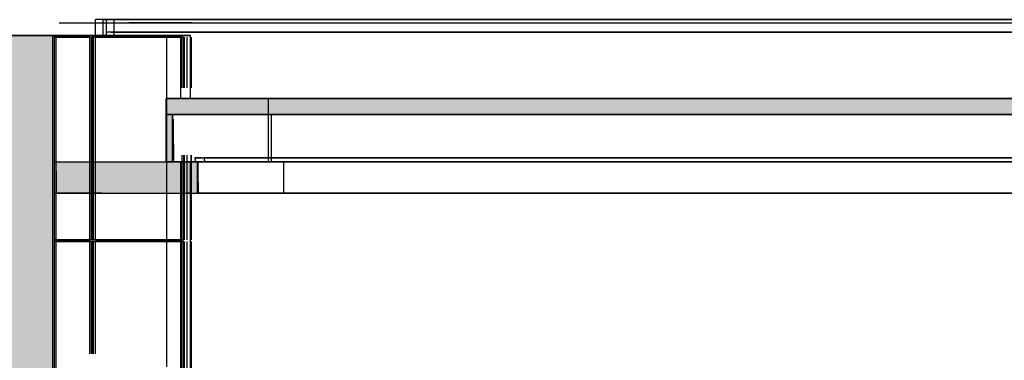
# Model space of a CAD drawing. Header units: millimetres. Extents: x -8297 to 34045, y -61360 to 6071.
# Tile 5 of 68: x 3125 to 6240, y -47979 to -46900. Entities that reach past the tile are written whole.
import ezdxf

# ---------------------------------------------------------------- set-up
doc = ezdxf.new("R2010")
doc.units = ezdxf.units.MM
for name, color, linetype in [('S-TAGLIO-CS', 9, 'Continuous'), ('S-TAGLIO-NUOVO', 40, 'Continuous'), ('S-TAGLIO-SOFF', 8, 'Continuous'), ('S-VISTA', 8, 'Continuous')]:
    doc.layers.add(name, color=color, linetype=linetype)

msp = doc.modelspace()

# ---------------------------------------------------------------- hatches: boundary and pattern name
at = {"layer": 'S-TAGLIO-CS'}
for points in [[(10760, -47200), (10744, -47200), (10740, -47200), (7818, -47200), (3610, -47200), (3598, -47200), (3590, -47200), (3590, -47170), (3590, -47150), (7818, -47150), (10760, -47150), (10760, -47190), (10760, -47200)], [(3598, -47200), (3610, -47200), (3610, -47290), (3610, -47350), (3602, -47350), (3590, -47350), (3590, -47262), (3590, -47200), (3598, -47200)], [(3384, -47450), (3240, -47450), (3240, -47380), (3240, -47350), (3384, -47350), (3488, -47350), (3590, -47350), (3602, -47350), (3610, -47350), (3680, -47350), (3690, -47350), (3690, -47414), (3690, -47450), (3488, -47450), (3384, -47450)]]:
    msp.add_hatch(color=9, dxfattribs=at).paths.add_polyline_path(points)
at = {"layer": 'S-TAGLIO-NUOVO'}
msp.add_hatch(color=40, dxfattribs=at).paths.add_polyline_path([(3008, -49060), (3008, -46950), (3078, -46950), (3238, -46950), (3240, -46950), (3240, -48032), (3240, -50000), (3238, -50000), (3080, -50000), (3008, -50000), (3008, -49060)])

# ---------------------------------------------------------------- linework, layer by layer
at = {"layer": 'S-TAGLIO-CS'}
for p, q in [((7818.3, -47150), (3589.8, -47150)), ((3589.8, -47170.5), (3589.8, -47150)), ((3589.8, -47170.5), (3589.8, -47200)), ((7818.3, -47200), (3589.8, -47200)), ((3589.8, -47200), (3598, -47200)), ((3589.8, -47261.5), (3589.8, -47200)), ((3598, -47200), (3609.8, -47200)), ((3609.8, -47290), (3609.8, -47200)), ((3611.8, -47293.1), (3611.8, -47215)), ((3589.8, -47261.5), (3589.8, -47350)), ((3609.8, -47290), (3609.8, -47350)), ((3611.8, -47293.1), (3611.8, -47345)), ((3699.6, -47338), (3679.9, -47338)), ((3679.9, -47342.3), (3679.9, -47338)), ((3679.9, -47342.3), (3679.9, -47350)), ((3699.6, -47338), (3710, -47338)), ((3710, -47345.9), (3710, -47338)), ((3710, -47345.9), (3710, -47350)), ((3240, -47350), (3384.6, -47350)), ((3240, -47379.1), (3240, -47350)), ((3384.6, -47350), (3487.1, -47350)), ((3487.1, -47350), (3689.9, -47350)), ((3601.8, -47350), (3589.8, -47350)), ((3609.8, -47350), (3601.8, -47350)), ((3699.6, -47350), (3679.9, -47350)), ((3689.9, -47414.4), (3689.9, -47350)), ((3710, -47350), (3699.6, -47350)), ((3240, -47379.1), (3240, -47450)), ((3689.9, -47414.4), (3689.9, -47450)), ((3384.6, -47450), (3240, -47450)), ((3384.6, -47450), (3487.1, -47450)), ((3487.1, -47450), (3689.9, -47450))]:
    msp.add_line(p, q, dxfattribs=at)
at = {"layer": 'S-TAGLIO-NUOVO'}
for p, q in [((3078, -46950), (3237.8, -46950)), ((3239.9, -46950), (3237.9, -46950)), ((3239.9, -48031.6), (3239.9, -46950))]:
    msp.add_line(p, q, dxfattribs=at)
at = {"layer": 'S-TAGLIO-SOFF'}
msp.add_line((3250, -46910), (6412.7, -46910), dxfattribs=at)
at = {"layer": 'S-VISTA'}
for p, q in [((3400, -46900), (3365, -46900)), ((3365, -46950), (3365, -46900)), ((3389, -46900), (3424, -46900)), ((3389, -46950), (3389, -46900)), ((3400, -46950), (3400, -46900)), ((7070, -46900), (3400, -46900)), ((3400, -46940), (3400, -46900)), ((3424, -46950), (3424, -46900)), ((3424, -46900), (7094, -46900)), ((3424, -46940), (3424, -46900)), ((3250, -46910), (3600, -46910)), ((7070, -46940), (3400, -46940)), ((7080, -46940), (3410, -46940)), ((3414, -46940), (7084, -46940)), ((3424, -46940), (7094, -46940)), ((3670, -46910), (3470, -46910)), ((3470, -46910), (3500, -46910)), ((3500, -46910), (7080, -46910)), ((3600, -46910), (3670, -46910)), ((3269, -46950), (2691, -46950)), ((3003, -46950), (3235, -46950)), ((3057, -46950), (3635, -46950)), ((3067, -46950), (3596, -46950)), ((3230, -46950), (3090, -46950)), ((3310, -46950), (3118, -46950)), ((3120, -46950), (3190, -46950)), ((3190, -46950), (3290, -46950)), ((3230, -50000), (3230, -46950)), ((3347, -46955), (3232.6, -46955)), ((3590, -46950), (3235, -46950)), ((3235, -50000), (3235, -46950)), ((3235, -50000), (3235, -46950)), ((3240.4, -46955), (3352, -46955)), ((3635, -46950), (3269, -46950)), ((3290, -46950), (3365, -46950)), ((3365, -46950), (3310, -46950)), ((3347, -47597), (3347, -46955)), ((3352, -47597), (3352, -46955)), ((3639, -46955), (3353, -46955)), ((3353, -47597), (3353, -46955)), ((3354, -47597), (3354, -46955)), ((3359, -47597), (3359, -46955)), ((3365, -46955), (3644, -46955)), ((3365, -47597), (3365, -46955)), ((3596, -46950), (3425, -46950)), ((3450, -46950), (3575, -46950)), ((3575, -46950), (3610, -46950)), ((3665, -46950), (3590, -46950)), ((3590, -48000), (3590, -46950)), ((3635, -46950), (3665, -46950)), ((3635, -47150), (3635, -46950)), ((3639, -47115.5), (3639, -46955)), ((3644, -47115.5), (3644, -46955)), ((3646, -47115.5), (3646, -46955)), ((3655, -47115.5), (3655, -46955)), ((3665, -47150), (3665, -46950)), ((3667, -47115.5), (3667, -46955)), ((3669, -47115.5), (3669, -46955)), ((3588, -47150), (3912, -47150)), ((3588, -47200), (3588, -47150)), ((3588, -47200), (3588, -47150)), ((3912, -47150), (6673, -47150)), ((3912, -47200), (3912, -47150)), ((3588, -47200), (3912, -47200)), ((3588, -47200), (3912, -47200)), ((3588, -47350), (3588, -47200)), ((3588, -47350), (3588, -47200)), ((3922, -47200), (3608, -47200)), ((3608, -47350), (3608, -47200)), ((3608, -47350), (3608, -47200)), ((3912, -47200), (6673, -47200)), ((3912, -47200), (6673, -47200)), ((3912, -47350), (3912, -47200)), ((6652, -47200), (3922, -47200)), ((3922, -47350), (3922, -47200)), ((3639, -47597), (3639, -47329.5)), ((3644, -47597), (3644, -47329.5)), ((3646, -47597), (3646, -47329.5)), ((3655, -47597), (3655, -47329.5)), ((3667, -47597), (3667, -47329.5)), ((3669, -47597), (3669, -47329.5)), ((3678, -47338), (3956, -47338)), ((3970, -47338), (3708, -47338)), ((3956, -47338), (6582, -47338)), ((6552, -47338), (3970, -47338)), ((3235, -47350), (3669, -47350)), ((3235, -47450), (3235, -47350)), ((3588, -47350), (3912, -47350)), ((3922, -47350), (3608, -47350)), ((3635, -50000), (3635, -47350)), ((3669, -47350), (3652, -47350)), ((3665, -50000), (3665, -47350)), ((3669, -47450), (3669, -47350)), ((3678, -47350), (3956, -47350)), ((3961, -47350), (3688, -47350)), ((3688, -47450), (3688, -47350)), ((3688, -47450), (3688, -47350)), ((3970, -47350), (3708, -47350)), ((3912, -47350), (6622.8, -47350)), ((6601.4, -47350), (3922, -47350)), ((3956, -47350), (6582, -47350)), ((6572, -47350), (3961, -47350)), ((3961, -47450), (3961, -47350)), ((6552, -47350), (3970, -47350)), ((3235, -47450), (3669, -47450)), ((3669, -47450), (3652, -47450)), ((3961, -47450), (3688, -47450)), ((3690.3, -47450), (7007.5, -47450)), ((6572, -47450), (3961, -47450)), ((3347, -47597), (3232.6, -47597)), ((3347, -47603), (3232.6, -47603)), ((3240.4, -47597), (3352, -47597)), ((3240.4, -47603), (3352, -47603)), ((3347, -47958.5), (3347, -47603)), ((3352, -47958.5), (3352, -47603)), ((3639, -47597), (3353, -47597)), ((3639, -47603), (3353, -47603)), ((3353, -47958.5), (3353, -47603)), ((3354, -47958.5), (3354, -47603)), ((3359, -47958.5), (3359, -47603)), ((3365, -47597), (3644, -47597)), ((3365, -47603), (3644, -47603)), ((3365, -47958.5), (3365, -47603)), ((3639, -49990), (3639, -47603)), ((3644, -49990), (3644, -47603)), ((3646, -49990), (3646, -47603)), ((3655, -49990), (3655, -47603)), ((3667, -49990), (3667, -47603)), ((3669, -49990), (3669, -47603))]:
    msp.add_line(p, q, dxfattribs=at)

doc.saveas('drawing.dxf')
